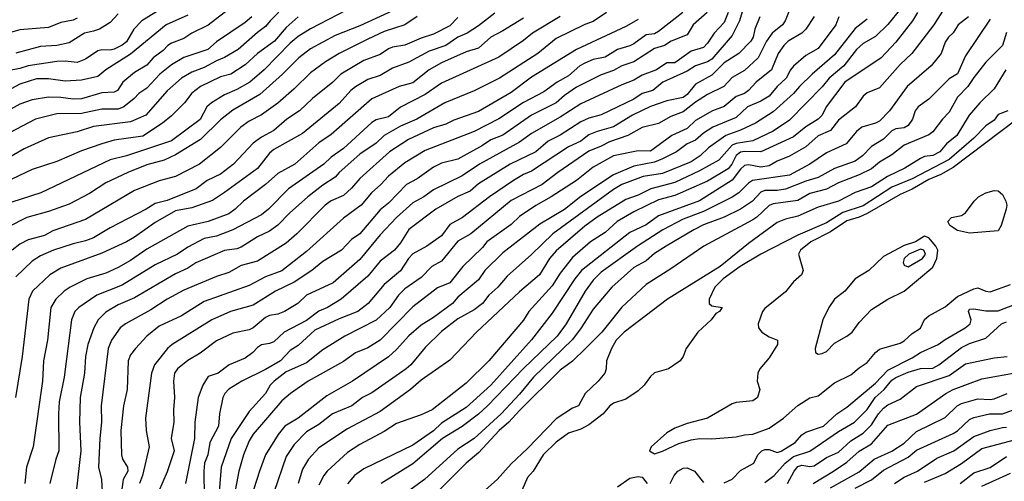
# Model space of a CAD drawing. Header units: metres. Extents: x -46681 to -43747, y -240911 to -237677.
# Tile 19 of 256: x -46321 to -46200, y -240726 to -240670. Entities that reach past the tile are written whole.
import ezdxf

# ---------------------------------------------------------------- set-up
doc = ezdxf.new("R2010")
doc.units = ezdxf.units.M
doc.layers.add('CONTOUR_INDEX', color=1, linetype='Continuous')
doc.layers.add('CONTOUR_INTER', color=3, linetype='Continuous')

msp = doc.modelspace()

# ---------------------------------------------------------------- linework, layer by layer
at = {"layer": 'CONTOUR_INDEX'}
for points, elevation in [([(-46279.6, -240668.16), (-46285.1, -240670.98), (-46286.6, -240671.92), (-46287.6, -240672.75), (-46290.79, -240676.02), (-46292.52, -240677.52), (-46294.1, -240678.42), (-46295.6, -240679.05), (-46297.22, -240680.02), (-46297.79, -240680.52), (-46298.6, -240682.08), (-46302.1, -240684.68), (-46307.6, -240686.5), (-46309.6, -240687.01), (-46318.04, -240691.02), (-46321.6, -240692.15)], 140), ([(-46300.1, -240669.33), (-46302.73, -240670.52), (-46307.1, -240674.1), (-46310.11, -240676.02), (-46311.1, -240676.81), (-46313.1, -240677.25), (-46315.1, -240677.4), (-46317.1, -240677.11), (-46318.6, -240677.1), (-46320.6, -240677.76), (-46325.6, -240680.38)], 145), ([(-46236.67, -240669.02), (-46238.37, -240670.52), (-46239.1, -240671.74), (-46241.04, -240672.52), (-46241.89, -240673.02), (-46243.1, -240673.41), (-46245.6, -240675.03), (-46247.1, -240675.51), (-46248.1, -240676.1), (-46249.6, -240676.62), (-46252.6, -240678.1), (-46254.1, -240679.12), (-46255.1, -240680.04), (-46258.1, -240681.52), (-46261.6, -240683.96), (-46263.1, -240684.55), (-46264.1, -240685.26), (-46267.1, -240686.93), (-46269.1, -240687.39), (-46270.1, -240687.9), (-46272.1, -240689.3), (-46273.39, -240690.02), (-46275.6, -240692.27), (-46276.6, -240693.1), (-46279.08, -240696.02), (-46280.1, -240696.71), (-46281.33, -240698.02), (-46283.6, -240699.41), (-46284.96, -240700.52), (-46287.1, -240701.94), (-46289.38, -240703.02), (-46292.1, -240704.73), (-46294.87, -240705.52), (-46297.17, -240706.52), (-46302.02, -240709.52), (-46302.56, -240710.02), (-46304.17, -240712.02), (-46304.55, -240713.02), (-46305.25, -240718.52), (-46305.19, -240720.02), (-46304.82, -240722.02), (-46305.62, -240725.52), (-46306.02, -240726.52)], 130), ([(-46223.6, -240669.47), (-46224.61, -240671.02), (-46225.11, -240671.52), (-46226.76, -240672.52), (-46227.3, -240673.02), (-46227.99, -240674.02), (-46228.79, -240676.02), (-46230.68, -240677.52), (-46231.6, -240678.54), (-46232.1, -240678.9), (-46233.1, -240679.27), (-46234.6, -240680.46), (-46236, -240681.02), (-46238.1, -240682.17), (-46239.1, -240683.18), (-46240.99, -240684.02), (-46243.6, -240685.92), (-46245.1, -240685.89), (-46248.09, -240686.52), (-46250.6, -240687.9), (-46252.61, -240689.52), (-46255.7, -240691.52), (-46257.6, -240692.55), (-46259.6, -240693.9), (-46260.6, -240694.87), (-46263.59, -240697.02), (-46264.1, -240697.69), (-46266.5, -240700.02), (-46268.1, -240701.99), (-46269.6, -240702.6), (-46272.6, -240704.96), (-46276.6, -240709), (-46278.1, -240709.96), (-46279.6, -240710.57), (-46281.1, -240711.6), (-46285.38, -240714.02), (-46287.57, -240715.52), (-46288.6, -240716.4), (-46292.1, -240720.48), (-46292.6, -240721.32), (-46293.28, -240723.02), (-46293.87, -240725.02), (-46294.45, -240728.02)], 125), ([(-46207.7, -240668.52), (-46208.97, -240670.52), (-46211.64, -240674.02), (-46213.1, -240675.34), (-46215.6, -240678.18), (-46217.1, -240678.83), (-46217.6, -240679.21), (-46218.53, -240680.52), (-46220.6, -240682.13), (-46221.6, -240683.42), (-46223.1, -240684.07), (-46224.6, -240685.41), (-46226.6, -240686.56), (-46228.1, -240687.16), (-46229.1, -240687.72), (-46230.1, -240687.87), (-46231.6, -240687.61), (-46232.1, -240687.67), (-46232.6, -240688.14), (-46233.6, -240689.48), (-46237.6, -240692.01), (-46242.6, -240693.83), (-46244.1, -240694.93), (-46246.1, -240695.85), (-46252.01, -240700.52), (-46252.81, -240701.52), (-46255.6, -240705.71), (-46258.1, -240708.98), (-46263.1, -240714.49), (-46266.1, -240717.25), (-46269.1, -240719.16), (-46270.1, -240720.1), (-46272.6, -240721.82), (-46278.6, -240724.72), (-46279.74, -240725.52), (-46280.6, -240726.55)], 120), ([(-46259.1, -240669.69), (-46261.6, -240671.25), (-46263.08, -240672.02), (-46264.6, -240673.35), (-46266.1, -240673.79), (-46269.1, -240675.13), (-46270.6, -240676), (-46272.6, -240677.58), (-46274.27, -240678.02), (-46277.6, -240679.54), (-46282.6, -240683.89), (-46284.1, -240684.9), (-46287.02, -240687.52), (-46289.1, -240688.66), (-46290.6, -240689.99), (-46293.3, -240692.02), (-46294.32, -240693.02), (-46295.1, -240693.59), (-46297.6, -240694.53), (-46300.1, -240695.08), (-46305.1, -240697.91), (-46307.1, -240699.28), (-46308.6, -240700.12), (-46310.1, -240700.81), (-46312.45, -240701.52), (-46314.48, -240702.52), (-46315.19, -240703.02), (-46316.2, -240704.02), (-46316.83, -240705.02), (-46317.25, -240709.02), (-46317.71, -240711.52), (-46317.83, -240714.02), (-46318.97, -240722.02), (-46319.8, -240724.52), (-46320, -240726.52)], 135), ([(-46199.93, -240681.02), (-46201.1, -240681.45), (-46201.6, -240682.13), (-46202.6, -240682.84), (-46204.1, -240684.36), (-46207.1, -240686.97), (-46211.6, -240689.32), (-46214.1, -240690.33), (-46217.6, -240692.61), (-46220.1, -240693.41), (-46222.1, -240694.7), (-46225.6, -240696.2), (-46230.11, -240698.52), (-46232.64, -240700.02), (-46234.71, -240701.52), (-46235.74, -240702.52), (-46236.43, -240704.02), (-46236.41, -240704.52), (-46236.1, -240704.81), (-46234.83, -240705.02), (-46235.17, -240705.52), (-46235.6, -240705.75), (-46236.17, -240706.52), (-46237.8, -240708.02), (-46239.22, -240710.02), (-46239.58, -240711.02), (-46239.94, -240711.52), (-46241.38, -240712.52), (-46243.1, -240713.01), (-46243.6, -240713.43), (-46244.34, -240714.52), (-46245.1, -240715.2), (-46246.6, -240716.21), (-46248.1, -240716.71), (-46248.6, -240717.08), (-46249.35, -240718.02), (-46251.1, -240719.36), (-46252.1, -240719.86), (-46253.6, -240720.38), (-46255.1, -240721.47), (-46256.68, -240723.02), (-46257.93, -240725.02), (-46258.6, -240725.77), (-46259.6, -240728.02)], 115), ([(-46234.6, -240726.44), (-46233.6, -240726), (-46232.6, -240724.91), (-46230.95, -240724.02), (-46230.45, -240723.02), (-46229.97, -240722.52), (-46229.6, -240722.37), (-46229.1, -240722.35), (-46228.1, -240722.71), (-46227.6, -240722.56), (-46225.91, -240721.52), (-46225.1, -240720.56), (-46224.6, -240720.23), (-46222.45, -240719.52), (-46220.83, -240718.02), (-46219.6, -240717.18), (-46216.1, -240714.26), (-46214.6, -240712.67), (-46211.6, -240711.16), (-46210.6, -240710.52), (-46208.44, -240709.52), (-46207.6, -240708.91), (-46205.14, -240707.52), (-46204.54, -240707.02), (-46204.39, -240706.52), (-46204.73, -240705.52), (-46204.6, -240705.22), (-46204.1, -240705.17), (-46202.6, -240705.44), (-46201.1, -240705.41), (-46199.1, -240704.67)], 115), ([(-46218.6, -240727.08), (-46216.6, -240726.07), (-46215.1, -240724.89), (-46212.1, -240723.31), (-46211.1, -240722.45), (-46206.6, -240720.42), (-46206.1, -240720.09), (-46204.6, -240718.69), (-46204.1, -240718.45), (-46202.17, -240718.02), (-46200.6, -240718), (-46198.6, -240717.28)], 120), ([(-46241.17, -240726.52), (-46240.95, -240726.02), (-46240.7, -240725.52), (-46240.25, -240725.02), (-46239.6, -240724.63), (-46239.1, -240724.6), (-46238.21, -240725.02), (-46237.1, -240726.37)], 115), ([(-46247.6, -240726.91), (-46246.1, -240725.85), (-46245.1, -240725.64), (-46244.6, -240725.74), (-46243.98, -240726.52)], 115)]:
    msp.add_lwpolyline(points, dxfattribs=dict(at, elevation=elevation))
at = {"layer": 'CONTOUR_INTER'}
for points, elevation in [([(-46288.09, -240668.02), (-46290.05, -240670.02), (-46290.6, -240670.73), (-46291.6, -240671.43), (-46293.96, -240673.52), (-46295.6, -240674.51), (-46296.6, -240674.9), (-46298.1, -240675.72), (-46299.6, -240676.3), (-46300.85, -240677.02), (-46302.6, -240678.56), (-46305.23, -240681.52), (-46307.1, -240682.37), (-46311.6, -240682.91), (-46313.6, -240683.56), (-46317.1, -240684.32), (-46320.1, -240685.63), (-46322.6, -240687.13)], 142), ([(-46302.6, -240668.1), (-46305.71, -240670.02), (-46306.68, -240671.02), (-46307.6, -240672.6), (-46308.1, -240673.01), (-46309.1, -240673.49), (-46309.6, -240673.6), (-46310.6, -240673.54), (-46311.1, -240673.69), (-46312.6, -240674.69), (-46313.6, -240675.11), (-46315.1, -240674.93), (-46316.1, -240674.99), (-46319.6, -240675.52), (-46320.6, -240675.84), (-46322.1, -240676.11)], 146), ([(-46294.6, -240668.22), (-46297.6, -240670.55), (-46299.6, -240671.54), (-46300.6, -240672.17), (-46302.1, -240672.74), (-46302.52, -240673.02), (-46303.1, -240673.63), (-46304.35, -240674.52), (-46305.1, -240675.44), (-46306.6, -240676.31), (-46308.04, -240677.52), (-46308.69, -240678.52), (-46309.1, -240678.73), (-46310.6, -240678.83), (-46313.1, -240679.56), (-46314.1, -240679.59), (-46315.6, -240679.36), (-46317.1, -240679.33), (-46319.1, -240679.67), (-46320.6, -240680.21), (-46322.1, -240681.02)], 144), ([(-46274.1, -240668.34), (-46279.1, -240670.62), (-46282.1, -240671.82), (-46285.1, -240673.43), (-46286.54, -240674.52), (-46288.53, -240676.52), (-46291.32, -240679.02), (-46294.6, -240680.91), (-46296.1, -240682.11), (-46298.56, -240684.52), (-46301.6, -240686.39), (-46302.97, -240687.02), (-46305.1, -240687.6), (-46307.44, -240688.52), (-46310.1, -240689.81), (-46312.1, -240691.11), (-46314.6, -240692.41), (-46317.1, -240693.3), (-46319.75, -240694.02), (-46322.1, -240695.23)], 139), ([(-46226.1, -240667.51), (-46227.13, -240670.02), (-46227.46, -240670.52), (-46228.72, -240671.52), (-46229.42, -240672.52), (-46230.41, -240674.52), (-46232.1, -240676.07), (-46233.6, -240676.93), (-46234.62, -240678.02), (-46236.62, -240679.02), (-46238.1, -240679.95), (-46239.6, -240681.14), (-46241.1, -240681.72), (-46242.6, -240682.56), (-46244.6, -240683.04), (-46246.33, -240684.02), (-46248.6, -240684.78), (-46249.6, -240685.33), (-46251.1, -240685.93), (-46254.92, -240688.52), (-46256.8, -240690.02), (-46260.6, -240691.96), (-46265.51, -240696.02), (-46267.1, -240696.93), (-46269.1, -240699.37), (-46270.28, -240700.02), (-46271.6, -240701.34), (-46273.6, -240702.76), (-46274.37, -240703.52), (-46275.43, -240705.02), (-46277.1, -240706.58), (-46280.9, -240708.52), (-46283.6, -240710.2), (-46285.6, -240711.77), (-46288.1, -240712.89), (-46289.57, -240714.02), (-46290.04, -240714.52), (-46290.59, -240715.52), (-46292.6, -240717.71), (-46294.8, -240721.02), (-46296.01, -240724.52), (-46296.36, -240728.52)], 126), ([(-46292.28, -240669.52), (-46293.1, -240670.21), (-46296.6, -240672.6), (-46297.66, -240673.52), (-46300.6, -240674.48), (-46302.1, -240675.4), (-46303.52, -240676.52), (-46305.1, -240678.23), (-46306.1, -240678.91), (-46306.66, -240679.52), (-46307.91, -240680.52), (-46308.6, -240680.82), (-46310.6, -240680.79), (-46313.1, -240681.35), (-46316.1, -240681.37), (-46318.72, -240682.02), (-46323.45, -240684.52)], 143), ([(-46286.6, -240669.53), (-46288.1, -240670.82), (-46289.52, -240672.52), (-46291.6, -240674.02), (-46293.1, -240675.4), (-46294.83, -240676.52), (-46296.1, -240676.84), (-46298.54, -240678.02), (-46299.6, -240678.86), (-46300.5, -240680.02), (-46302.1, -240681.6), (-46303.21, -240682.52), (-46305.6, -240684.1), (-46309.1, -240684.58), (-46310.6, -240685.02), (-46313.1, -240685.89), (-46316.1, -240687.18), (-46319.1, -240688.16), (-46321.6, -240689.36)], 141), ([(-46272.1, -240669.5), (-46273.57, -240670.52), (-46276.1, -240671.34), (-46278.1, -240672.24), (-46281.6, -240674.01), (-46283.29, -240675.02), (-46285.1, -240676.38), (-46287.1, -240678.33), (-46289.1, -240680.06), (-46291.1, -240681.51), (-46292.6, -240682.26), (-46293.63, -240683.02), (-46296.1, -240685.5), (-46298.69, -240687.52), (-46301.6, -240689.04), (-46303.6, -240689.57), (-46306.6, -240690.75), (-46312.6, -240694.28), (-46316.6, -240695.68), (-46317.6, -240696.24), (-46319.6, -240696.76), (-46320.6, -240697.3), (-46321.56, -240698.02)], 138), ([(-46262.6, -240669.07), (-46264.6, -240670.64), (-46265.96, -240671.52), (-46267.1, -240672.02), (-46268.6, -240673.05), (-46270.6, -240673.74), (-46273.1, -240675.08), (-46275.1, -240675.8), (-46276.6, -240676.69), (-46278.1, -240677.18), (-46279.6, -240678.07), (-46280.18, -240678.52), (-46281.6, -240680.12), (-46286.1, -240683.76), (-46289.6, -240685.73), (-46290.1, -240686.17), (-46291.6, -240688.06), (-46295.6, -240691), (-46297.1, -240691.95), (-46299.6, -240692.84), (-46301.6, -240693.2), (-46304.1, -240694.66), (-46306.6, -240696.44), (-46307.6, -240696.99), (-46310.6, -240698.4), (-46315.6, -240700.22), (-46316.96, -240701.02), (-46319.09, -240703.02), (-46319.51, -240704.02), (-46320.34, -240711.02), (-46321.13, -240716.02)], 136), ([(-46308.6, -240669.16), (-46309.6, -240670.21), (-46310.9, -240671.02), (-46311.6, -240671.3), (-46312.72, -240671.52), (-46314.6, -240672.7), (-46316.1, -240673.05), (-46318.1, -240673.17), (-46321.1, -240673.97)], 147), ([(-46267.1, -240669.63), (-46268.1, -240670.62), (-46270.1, -240671.63), (-46271.6, -240672.12), (-46273.6, -240672.99), (-46275.1, -240673.22), (-46275.6, -240673.42), (-46276.6, -240674.12), (-46278.6, -240674.87), (-46281.41, -240676.52), (-46282.39, -240677.52), (-46284.88, -240679.52), (-46286.45, -240681.02), (-46288, -240682.02), (-46289.6, -240683.42), (-46291.1, -240684.23), (-46292.1, -240684.97), (-46294.51, -240687.52), (-46296.1, -240688.75), (-46297.75, -240689.52), (-46299.09, -240690.52), (-46302.6, -240691.96), (-46304.1, -240692.31), (-46305.2, -240693.02), (-46309.6, -240695.28), (-46311.6, -240696.51), (-46312.6, -240696.9), (-46314.1, -240697.24), (-46316.51, -240698.02), (-46318.1, -240698.72), (-46319.1, -240699.38), (-46321.1, -240701.29)], 137), ([(-46254.6, -240669.47), (-46258.01, -240671.52), (-46259.1, -240672.43), (-46262.1, -240674.47), (-46269.1, -240677.65), (-46271.1, -240679.03), (-46274.1, -240680.57), (-46275.6, -240681.76), (-46277.1, -240682.12), (-46277.6, -240682.44), (-46281.1, -240685.61), (-46282.6, -240686.66), (-46283.5, -240687.52), (-46287.8, -240690.52), (-46290.25, -240693.02), (-46291.1, -240693.69), (-46294.6, -240695.53), (-46296.6, -240696.31), (-46298.1, -240696.61), (-46300.1, -240697.65), (-46301.36, -240698.52), (-46304.1, -240699.81), (-46308.1, -240702.3), (-46311.22, -240703.52), (-46313.41, -240705.02), (-46313.88, -240705.52), (-46314.31, -240706.52), (-46315.19, -240713.52), (-46315.8, -240716.52), (-46315.91, -240718.02), (-46315.86, -240722.52), (-46316.22, -240723.52), (-46316.96, -240726.52)], 134), ([(-46248.97, -240669.02), (-46250.6, -240670.1), (-46251.6, -240670.46), (-46255.1, -240672.19), (-46257.36, -240674.02), (-46262.01, -240677.02), (-46265.1, -240678.57), (-46268.71, -240680.02), (-46272.12, -240682.02), (-46274.1, -240682.87), (-46276.12, -240684.02), (-46277.1, -240684.94), (-46279.1, -240686.29), (-46281.6, -240688.52), (-46282.1, -240689.12), (-46283.6, -240690.08), (-46285.43, -240691.52), (-46287.68, -240693.52), (-46289.1, -240694.98), (-46290.1, -240695.72), (-46291.6, -240696.41), (-46293.6, -240697.64), (-46294.1, -240697.84), (-46295.6, -240698.05), (-46299.1, -240699.56), (-46300.1, -240700.23), (-46301.6, -240700.92), (-46306.6, -240703.86), (-46308.6, -240704.71), (-46310.1, -240705.61), (-46311.03, -240706.52), (-46311.56, -240707.52), (-46312.3, -240709.52), (-46312.58, -240711.02), (-46312.72, -240713.02), (-46313.25, -240716.02), (-46313.33, -240719.02), (-46313.17, -240722.52), (-46313.73, -240727.52)], 133), ([(-46239.65, -240669.02), (-46242.6, -240671.33), (-46243.1, -240671.59), (-46244.1, -240671.73), (-46245.6, -240672.82), (-46246.1, -240673.08), (-46247.62, -240673.52), (-46249.1, -240674.47), (-46250.6, -240674.74), (-46251.6, -240675.17), (-46252.2, -240675.52), (-46253.6, -240676.75), (-46254.99, -240677.52), (-46256.6, -240678.67), (-46259.1, -240680.01), (-46262.1, -240681.99), (-46265.1, -240683.55), (-46271.1, -240685.87), (-46273.6, -240687.36), (-46275.6, -240688.98), (-46276.52, -240690.02), (-46277.65, -240691.02), (-46278.92, -240692.52), (-46281.1, -240694.13), (-46285.6, -240698.2), (-46288.6, -240700.56), (-46290.6, -240701.26), (-46292.6, -240702.32), (-46298.1, -240704.29), (-46300.86, -240706.02), (-46303.6, -240707.32), (-46305.11, -240708.52), (-46306.5, -240710.02), (-46307.1, -240710.82), (-46307.4, -240711.52), (-46307.52, -240715.02), (-46307.96, -240717.02), (-46308.28, -240720.02), (-46308.18, -240723.02), (-46308.08, -240723.52), (-46307.47, -240724.52), (-46307.42, -240725.02), (-46307.99, -240726.02), (-46308.18, -240727.52)], 131), ([(-46234.08, -240669.02), (-46234.6, -240670.21), (-46235.82, -240671.52), (-46236.6, -240672.75), (-46237.1, -240673.27), (-46238.6, -240673.73), (-46240.6, -240675.16), (-46241.6, -240675.16), (-46242.86, -240676.02), (-46244.6, -240676.65), (-46245.6, -240677.27), (-46247.1, -240677.83), (-46252.1, -240680.17), (-46254.6, -240681.8), (-46258.1, -240683.78), (-46259.6, -240684.84), (-46264.46, -240687.52), (-46266.6, -240688.93), (-46270.1, -240690.66), (-46271.28, -240691.52), (-46272.6, -240692.24), (-46274.62, -240694.02), (-46276.6, -240696.14), (-46279.1, -240699.16), (-46282.34, -240702.02), (-46285.6, -240703.5), (-46286.67, -240704.52), (-46288.3, -240705.52), (-46289.1, -240705.82), (-46290.1, -240705.99), (-46290.6, -240706.25), (-46292.1, -240707.52), (-46292.6, -240707.74), (-46294.6, -240708.15), (-46296.6, -240709.11), (-46298.6, -240710.58), (-46300.1, -240711.48), (-46301.36, -240712.52), (-46301.71, -240713.02), (-46301.86, -240714.02), (-46301.73, -240716.02), (-46301.84, -240717.52), (-46301.79, -240719.02), (-46302.12, -240721.02), (-46301.75, -240722.52), (-46302.6, -240725.07), (-46303.68, -240727.52)], 129), ([(-46232.28, -240668.52), (-46232.71, -240670.02), (-46233.6, -240671.79), (-46236.1, -240674.7), (-46236.6, -240675.02), (-46238.1, -240675.53), (-46239.1, -240676.16), (-46242.09, -240677.52), (-46243.29, -240678.52), (-46244.6, -240678.88), (-46245.6, -240679.58), (-46249.6, -240681.5), (-46251.1, -240681.91), (-46252.1, -240682.37), (-46254.6, -240683.97), (-46256.1, -240684.7), (-46257.6, -240686), (-46260.74, -240687.52), (-46264.6, -240689.94), (-46265.6, -240690.8), (-46267.1, -240691.45), (-46269.79, -240693.02), (-46273.1, -240695.49), (-46274.1, -240697.13), (-46274.86, -240698.02), (-46276.6, -240699.38), (-46278.1, -240701.19), (-46281.35, -240704.02), (-46283.03, -240705.02), (-46284.1, -240705.47), (-46285.6, -240706.61), (-46288.34, -240708.02), (-46289.6, -240709.22), (-46290.1, -240709.43), (-46291.1, -240709.59), (-46291.6, -240709.89), (-46292.17, -240710.52), (-46293.1, -240711.19), (-46295.04, -240712.02), (-46296.4, -240713.02), (-46297.6, -240713.46), (-46298.25, -240714.52), (-46298.84, -240716.02), (-46299.23, -240719.02), (-46299.28, -240721.02), (-46300.39, -240726.52)], 128), ([(-46230.22, -240669.52), (-46230.82, -240671.02), (-46231.05, -240672.02), (-46231.31, -240672.52), (-46232.78, -240674.02), (-46234.6, -240675.14), (-46236.1, -240676.67), (-46238.1, -240677.74), (-46239.1, -240679.01), (-46239.6, -240679.39), (-46241.6, -240679.77), (-46243.6, -240680.46), (-46245.78, -240681.52), (-46248.1, -240682.96), (-46250.1, -240683.52), (-46251.1, -240683.93), (-46252.1, -240684.72), (-46253.6, -240685.41), (-46258.1, -240688.36), (-46259.1, -240688.78), (-46260.32, -240689.52), (-46263.24, -240691.52), (-46266.54, -240694.02), (-46268.1, -240694.9), (-46269.1, -240696.26), (-46270.89, -240697.52), (-46272.6, -240698.45), (-46273.15, -240699.02), (-46274.1, -240700.54), (-46276.1, -240702.21), (-46278.05, -240704.52), (-46279.31, -240705.52), (-46281.6, -240706.39), (-46284.6, -240707.8), (-46286.6, -240709.65), (-46287.6, -240710.29), (-46288.78, -240711.52), (-46290.6, -240712.58), (-46293.5, -240714.02), (-46295.1, -240714.99), (-46295.59, -240715.52), (-46295.84, -240716.02), (-46296.22, -240718.02), (-46296.36, -240719.52), (-46297.39, -240721.52), (-46297.67, -240723.02), (-46298.05, -240724.02), (-46298.16, -240725.02), (-46298.1, -240728.1)], 127), ([(-46220.56, -240669.52), (-46220.96, -240670.52), (-46223.1, -240673.39), (-46224.6, -240674.27), (-46226.1, -240675.57), (-46226.47, -240676.02), (-46226.99, -240677.02), (-46228.12, -240678.02), (-46229.1, -240679.2), (-46230.1, -240679.81), (-46231.72, -240680.52), (-46233.1, -240681.84), (-46235.98, -240683.02), (-46237.1, -240683.73), (-46238.1, -240684.58), (-46239.1, -240685.03), (-46240.42, -240686.02), (-46242.1, -240686.88), (-46243.1, -240687.29), (-46245.6, -240687.76), (-46248.1, -240688.83), (-46252.1, -240691.45), (-46254.1, -240693.05), (-46257.1, -240694.85), (-46261.6, -240698.33), (-46263.81, -240700.52), (-46264.6, -240701.65), (-46267.1, -240703.74), (-46267.77, -240704.52), (-46270.1, -240706.24), (-46271.6, -240707.16), (-46273.1, -240708.5), (-46274.6, -240710.16), (-46275.6, -240711.04), (-46279.99, -240714.02), (-46283.1, -240715.79), (-46286.62, -240718.52), (-46288.23, -240719.52), (-46289.06, -240720.52), (-46290.59, -240723.02), (-46291.35, -240725.02), (-46294.06, -240733.52)], 124), ([(-46213.01, -240668.52), (-46214.6, -240670.46), (-46216.1, -240671.93), (-46217.6, -240672.8), (-46218.41, -240673.52), (-46219.95, -240675.52), (-46221.77, -240677.02), (-46222.6, -240678.06), (-46226.6, -240682.13), (-46228.6, -240683.5), (-46231.1, -240684.67), (-46233.1, -240684.98), (-46233.6, -240685.22), (-46235.22, -240687.02), (-46237.6, -240688.34), (-46240.6, -240689.74), (-46243.54, -240690.52), (-46245.1, -240691.32), (-46246.6, -240691.82), (-46250.1, -240693.99), (-46251.6, -240695.09), (-46255.1, -240698.09), (-46255.91, -240699.02), (-46257.14, -240701.02), (-46259.6, -240703.11), (-46264.82, -240708.02), (-46268.1, -240711.45), (-46271.6, -240713.88), (-46272.88, -240715.02), (-46276.6, -240717.72), (-46280.6, -240719.85), (-46284.1, -240722.14), (-46285.36, -240723.52), (-46286.1, -240724.76), (-46286.62, -240726.52)], 122), ([(-46210.96, -240669.02), (-46211.57, -240670.02), (-46213.6, -240672.63), (-46215.42, -240674.52), (-46219.84, -240677.52), (-46222.14, -240680.52), (-46222.62, -240681.52), (-46223.1, -240682.02), (-46224.6, -240682.95), (-46226.1, -240684.17), (-46230.1, -240686.02), (-46232.1, -240685.96), (-46232.6, -240686.06), (-46233.1, -240686.45), (-46233.63, -240687.52), (-46234.1, -240688.08), (-46236.6, -240689.59), (-46240.6, -240691.35), (-46242.6, -240691.87), (-46245.6, -240693.33), (-46247.65, -240694.52), (-46249.1, -240695.86), (-46250.92, -240697.02), (-46253.1, -240698.93), (-46254.6, -240700.84), (-46255.6, -240702.36), (-46258.43, -240705.52), (-46259.1, -240706.56), (-46263.34, -240711.52), (-46266.1, -240714.25), (-46270.23, -240717.52), (-46271.6, -240718.14), (-46274.6, -240719.19), (-46276.1, -240720.16), (-46279.1, -240721.73), (-46280.6, -240722.72), (-46283.09, -240725.02), (-46283.49, -240725.52), (-46284.1, -240726.71)], 121), ([(-46204.74, -240669.52), (-46206.01, -240670.52), (-46206.6, -240671.49), (-46207.17, -240672.02), (-46207.6, -240672.62), (-46208.08, -240674.02), (-46209.3, -240675.52), (-46212.23, -240678.02), (-46214.39, -240681.02), (-46215.6, -240682.25), (-46216.1, -240682.52), (-46217.76, -240683.02), (-46218.42, -240683.52), (-46219.69, -240685.02), (-46222.1, -240686.12), (-46224.1, -240687.51), (-46226.6, -240688.86), (-46231.11, -240689.52), (-46231.6, -240689.82), (-46232.79, -240691.02), (-46233.6, -240691.53), (-46237.1, -240693.28), (-46239.6, -240694.22), (-46242.08, -240695.52), (-46245.17, -240697.52), (-46249.6, -240700.71), (-46250.6, -240701.69), (-46251.55, -240703.02), (-46253.87, -240707.02), (-46254.99, -240708.52), (-46259.1, -240712.45), (-46263.49, -240717.02), (-46264.6, -240718.05), (-46266.6, -240719.56), (-46268.97, -240721.02), (-46272.6, -240724.12), (-46276.48, -240726.52)], 119), ([(-46313.6, -240669.7), (-46314.1, -240669.92), (-46315.6, -240670.21), (-46317.1, -240670.84), (-46320.6, -240671.12), (-46322.6, -240671.69)], 148), ([(-46245.1, -240669.84), (-46246.6, -240670.7), (-46252.6, -240673.5), (-46258.1, -240676.88), (-46260.6, -240678.75), (-46264.6, -240681.1), (-46267.6, -240682.16), (-46268.6, -240682.64), (-46270.1, -240683.09), (-46273.14, -240684.52), (-46275.45, -240686.02), (-46279.1, -240689.26), (-46280.1, -240690.45), (-46281.1, -240691.34), (-46282.6, -240691.98), (-46283.34, -240692.52), (-46286.78, -240696.02), (-46288.1, -240697.15), (-46291.6, -240699.35), (-46293.6, -240699.89), (-46295.1, -240700.76), (-46296.6, -240701.23), (-46300.6, -240702.92), (-46302.6, -240703.99), (-46304.6, -240705.3), (-46307.71, -240707.02), (-46308.37, -240707.52), (-46309.44, -240709.02), (-46309.81, -240710.02), (-46310.69, -240717.02), (-46310.63, -240719.02), (-46310.86, -240721.02), (-46311.02, -240724.52), (-46310.65, -240726.02), (-46310.58, -240727.52)], 132), ([(-46217.1, -240669.82), (-46218.6, -240670.97), (-46221.1, -240674.16), (-46223.85, -240676.52), (-46225.39, -240678.02), (-46226.1, -240678.9), (-46228.6, -240681.14), (-46230.76, -240682.52), (-46232.6, -240683.38), (-46234.38, -240684.02), (-46236.49, -240685.52), (-46237.5, -240686.52), (-46238.6, -240687.22), (-46242.1, -240688.66), (-46244.48, -240689.02), (-46247.1, -240689.99), (-46248.1, -240690.61), (-46255.5, -240696.02), (-46258.1, -240698.57), (-46261.1, -240701.19), (-46262.22, -240702.52), (-46263.31, -240703.52), (-46264.1, -240704.52), (-46265.1, -240705.31), (-46267.1, -240706.42), (-46269.1, -240707.97), (-46271.1, -240709.91), (-46272.85, -240712.02), (-46273.42, -240712.52), (-46277.6, -240715.43), (-46278.77, -240716.02), (-46280.06, -240717.02), (-46282.44, -240718.02), (-46284.1, -240719.29), (-46285.6, -240720.2), (-46287.1, -240721.74), (-46288.1, -240723.21), (-46289.6, -240727.6)], 123), ([(-46202.1, -240669.82), (-46205.1, -240674.29), (-46206.1, -240676.49), (-46207.1, -240677.09), (-46209.6, -240679.6), (-46210.9, -240680.52), (-46211.27, -240681.02), (-46211.59, -240682.02), (-46212.1, -240682.79), (-46212.6, -240683.08), (-46213.6, -240683.22), (-46214.1, -240683.45), (-46215.1, -240684.45), (-46216.6, -240685.36), (-46217.68, -240686.52), (-46218.6, -240687.15), (-46221.1, -240688.05), (-46223.1, -240689.15), (-46224.6, -240689.59), (-46227.1, -240690.59), (-46228.1, -240690.74), (-46229.6, -240690.74), (-46230.1, -240690.95), (-46231.12, -240692.02), (-46232.6, -240693.02), (-46234.6, -240694), (-46237.1, -240694.94), (-46238.29, -240695.52), (-46241.68, -240697.52), (-46243.1, -240698.44), (-46244.1, -240699.31), (-46245.6, -240700.13), (-46248.32, -240702.52), (-46250.6, -240705.22), (-46252.03, -240707.52), (-46253.1, -240708.94), (-46257.86, -240713.52), (-46259.6, -240715.62), (-46261.83, -240718.02), (-46265.1, -240721.03), (-46267.1, -240722.32), (-46271.2, -240726.02), (-46274.59, -240728.52)], 118), ([(-46200.1, -240671.46), (-46200.6, -240673.02), (-46202.6, -240675.06), (-46204.1, -240676.92), (-46204.82, -240678.02), (-46206.1, -240679.35), (-46207.1, -240681.17), (-46207.91, -240682.02), (-46209.1, -240683.59), (-46209.6, -240683.92), (-46212.6, -240685.22), (-46214.1, -240686.4), (-46215.6, -240687.27), (-46216.6, -240688.1), (-46218.1, -240688.83), (-46220.6, -240689.78), (-46222.1, -240690.59), (-46224.1, -240691.11), (-46225.6, -240691.97), (-46228.6, -240692.36), (-46229.1, -240692.55), (-46230.6, -240694), (-46231.1, -240694.33), (-46237.07, -240697.52), (-46241.1, -240700.32), (-46244.1, -240702.22), (-46247.1, -240705), (-46249.53, -240708.02), (-46251.5, -240710.02), (-46253.1, -240711.56), (-46254.6, -240712.69), (-46259.6, -240717.6), (-46260.89, -240719.02), (-46262.06, -240720.02), (-46264.6, -240722.75), (-46266.08, -240724.02), (-46270.1, -240728)], 117), ([(-46200.18, -240676.02), (-46201.6, -240678.31), (-46203.36, -240680.02), (-46204.64, -240681.52), (-46206.17, -240684.02), (-46207.41, -240685.02), (-46208.25, -240686.02), (-46209.1, -240686.46), (-46210.1, -240686.6), (-46210.6, -240686.83), (-46212.52, -240688.02), (-46214.63, -240689.02), (-46216.6, -240690.29), (-46218.6, -240690.96), (-46220.6, -240692.03), (-46223.1, -240692.78), (-46225.6, -240693.87), (-46227.1, -240694.25), (-46228.1, -240694.65), (-46231.6, -240697.22), (-46235.09, -240700.02), (-46241.52, -240704.02), (-46246.81, -240708.02), (-46247.76, -240709.02), (-46248.36, -240710.02), (-46248.97, -240711.52), (-46248.99, -240712.52), (-46249.16, -240713.02), (-46249.99, -240714.02), (-46251.55, -240715.52), (-46252.39, -240717.02), (-46253.1, -240717.33), (-46255.1, -240718.6), (-46258.6, -240722.23), (-46260.6, -240724.12), (-46262.32, -240726.02), (-46264.1, -240727.59)], 116), ([(-46198.78, -240682.02), (-46206.6, -240687.91), (-46208.1, -240688.78), (-46209.6, -240689.41), (-46211.6, -240690.58), (-46213.1, -240691.24), (-46217.1, -240693.56), (-46218.1, -240693.99), (-46219.6, -240694.42), (-46221.6, -240695.79), (-46224.01, -240697.02), (-46225.25, -240698.02), (-46225.52, -240698.52), (-46224.94, -240700.52), (-46225.13, -240701.02), (-46226.1, -240701.9), (-46227.1, -240703.11), (-46229.6, -240705.13), (-46229.89, -240705.52), (-46230.42, -240707.02), (-46230.37, -240707.52), (-46229.97, -240708.02), (-46229.1, -240708.59), (-46228.08, -240709.02), (-46228.06, -240709.52), (-46229.1, -240711.15), (-46230.23, -240712.52), (-46230.48, -240713.02), (-46230.56, -240714.02), (-46230.23, -240715.02), (-46230.53, -240716.02), (-46231.1, -240716.43), (-46233.1, -240716.61), (-46233.6, -240716.78), (-46236.6, -240718.53), (-46239.1, -240719.19), (-46240.6, -240719.75), (-46241.6, -240720.32), (-46243.48, -240722.02), (-46243.69, -240722.52), (-46243.1, -240722.9), (-46242.1, -240722.57), (-46240.1, -240721.64), (-46238.6, -240721.18), (-46237.6, -240721.03), (-46236.1, -240721.07), (-46233.1, -240720.81), (-46232.1, -240720.55), (-46231.1, -240720.49), (-46229.1, -240719.75), (-46227.32, -240718.52), (-46225.6, -240717), (-46224.1, -240716.04), (-46223.1, -240715.79), (-46221.1, -240714.23), (-46219.1, -240713.25), (-46218.1, -240712.39), (-46217.1, -240711.73), (-46216.09, -240710.52), (-46215.6, -240710.11), (-46213.1, -240709.36), (-46212.6, -240709.1), (-46211.6, -240708.19), (-46210.6, -240707.54), (-46210.1, -240706.5), (-46209.6, -240706.04), (-46207.6, -240704.94), (-46206.1, -240703.68), (-46204.1, -240702.76), (-46203.6, -240702.64), (-46202.6, -240703.04), (-46202.1, -240703.1), (-46199.6, -240702.23)], 114), ([(-46202.62, -240691.02), (-46201.6, -240690.73), (-46201.1, -240690.79), (-46200.6, -240691.22), (-46200.17, -240692.02), (-46200.07, -240692.52), (-46200.15, -240693.02), (-46200.73, -240695.02), (-46201.1, -240695.66), (-46204.6, -240695.96), (-46206.1, -240695.63), (-46207, -240695.02), (-46207.28, -240694.52), (-46206.82, -240694.02), (-46205.6, -240693.79), (-46205.1, -240693.45), (-46204.04, -240692.02), (-46203.51, -240691.52), (-46202.62, -240691.02)], 114), ([(-46210.1, -240696.32), (-46211.19, -240697.02), (-46212.6, -240697.44), (-46215.1, -240698.81), (-46216.9, -240700.52), (-46218.57, -240701.52), (-46219.84, -240703.02), (-46221.11, -240704.02), (-46221.8, -240705.02), (-46222.53, -240706.52), (-46223.47, -240710.02), (-46223.44, -240710.52), (-46223.1, -240710.71), (-46222.6, -240710.63), (-46222.1, -240710.38), (-46221.1, -240709.39), (-46219.6, -240708.54), (-46218.96, -240708.02), (-46218.1, -240706.84), (-46216.6, -240705.28), (-46214.58, -240704.02), (-46212.58, -240703.02), (-46209.1, -240700.11), (-46208.6, -240699.02), (-46208.49, -240698.02), (-46208.72, -240697.52), (-46209.57, -240696.52), (-46210.1, -240696.32)], 113), ([(-46210.6, -240697.88), (-46212.02, -240698.52), (-46212.59, -240699.02), (-46212.72, -240699.52), (-46212.6, -240699.84), (-46212.1, -240700.05), (-46210.34, -240699.02), (-46210, -240698.52), (-46210.19, -240698.02), (-46210.6, -240697.88)], 112), ([(-46229.6, -240726.37), (-46228.49, -240725.52), (-46227.12, -240724.02), (-46226.1, -240723.22), (-46224.1, -240722.55), (-46220.6, -240720.16), (-46218.67, -240719.02), (-46217.1, -240717.47), (-46216.13, -240716.02), (-46215.04, -240715.02), (-46214.1, -240713.9), (-46213.6, -240713.57), (-46212.1, -240712.93), (-46210.6, -240712.48), (-46209.1, -240712.41), (-46208.36, -240712.02), (-46205.6, -240709.9), (-46204.6, -240709.43), (-46202.6, -240708.78), (-46200.7, -240707.02), (-46200.1, -240706.79)], 116), ([(-46226.83, -240726.52), (-46226.04, -240725.02), (-46225.6, -240724.45), (-46225.1, -240724.27), (-46224.1, -240724.42), (-46223.6, -240724.34), (-46222.1, -240723.33), (-46220.6, -240722.68), (-46219.1, -240721.31), (-46217.6, -240720.38), (-46216.6, -240719.36), (-46215.74, -240718.02), (-46215.1, -240717.31), (-46214.6, -240716.92), (-46213.1, -240716.23), (-46211.1, -240714.68), (-46207.1, -240713.32), (-46205.1, -240711.89), (-46201.6, -240711.15), (-46200.03, -240711.02)], 117), ([(-46223.73, -240726.52), (-46221.21, -240725.02), (-46219.6, -240723.91), (-46218.1, -240722.55), (-46216.6, -240721.66), (-46214.6, -240719.38), (-46211.1, -240718.06), (-46207.52, -240715.52), (-46206.6, -240715.05), (-46203.1, -240713.72), (-46198.6, -240712.93)], 118), ([(-46221.58, -240727.02), (-46218.1, -240725.09), (-46216.27, -240723.52), (-46214.1, -240722.56), (-46212.6, -240721.59), (-46211.1, -240720.18), (-46207.6, -240718.45), (-46206.12, -240717.02), (-46205.6, -240716.74), (-46203.6, -240716.17), (-46202.1, -240716.24), (-46201.6, -240716.16), (-46200, -240715.52)], 119), ([(-46213.79, -240726.52), (-46212.6, -240725.75), (-46210.95, -240725.02), (-46208.6, -240723.43), (-46206.51, -240722.52), (-46204.1, -240720.79), (-46202.1, -240720.04), (-46200.6, -240719.67), (-46200.1, -240719.63)], 121), ([(-46210.1, -240726.34), (-46207.6, -240725.31), (-46205.6, -240724.08), (-46203.1, -240722.25), (-46199.1, -240721.19)], 122), ([(-46205.77, -240726.52), (-46204.1, -240725.2), (-46202.1, -240724.54), (-46200.1, -240723.21)], 123), ([(-46203.1, -240726.82), (-46199.6, -240725.23)], 124)]:
    msp.add_lwpolyline(points, dxfattribs=dict(at, elevation=elevation))

doc.saveas('drawing.dxf')
